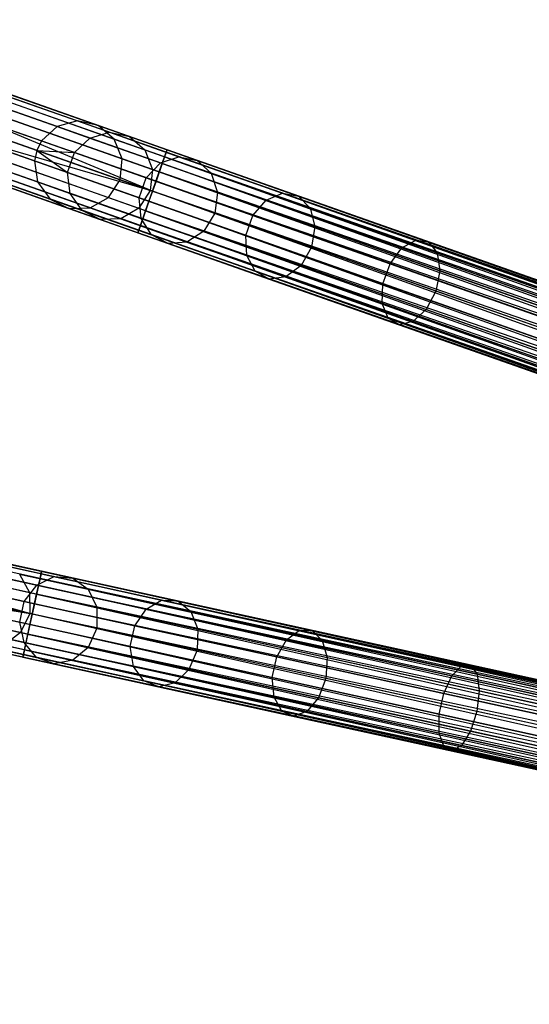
# Model space of a CAD drawing. Extents: x -102 to 101, y -101 to 102.
# Tile 63 of 256: x -80 to -68, y 8 to 31. Entities that reach past the tile are written whole.
import ezdxf

# ---------------------------------------------------------------- set-up
doc = ezdxf.new("R2010")
doc.units = 0
doc.header["$LTSCALE"] = 25.4
doc.layers.get('0').update_dxf_attribs({"linetype": 'CONTINUOUS'})

# ---------------------------------------------------------------- blocks, each defined once
blk = doc.blocks.new('NL2500012268_STL')
at = {"color": 0}
for p, q in [((7.277, 34.288, 306.053), (24.424, 28.245, 46.053)), ((7.277, 34.288, 306.053), (24.424, 28.245, 46.053)), ((7.738, 34.413, 306.08), (24.885, 28.371, 46.08)), ((7.738, 34.413, 306.08), (24.885, 28.371, 46.08)), ((8.204, 34.31, 306.113), (25.351, 28.268, 46.113)), ((8.204, 34.31, 306.113), (25.351, 28.268, 46.113)), ((6.926, 33.962, 306.037), (24.074, 27.919, 46.037)), ((6.926, 33.962, 306.037), (24.074, 27.919, 46.037)), ((8.568, 34.002, 306.145), (25.716, 27.959, 46.145)), ((8.568, 34.002, 306.145), (25.716, 27.959, 46.145)), ((23.967, 27.703, 46.035), (6.82, 33.745, 306.035)), ((23.967, 27.703, 46.035), (6.82, 33.745, 306.035)), ((6.767, 33.51, 306.037), (23.915, 27.468, 46.037)), ((6.767, 33.51, 306.037), (23.915, 27.468, 46.037)), ((8.748, 33.559, 306.167), (25.895, 27.516, 46.167)), ((8.748, 33.559, 306.167), (25.895, 27.516, 46.167)), ((6.836, 33.037, 306.053), (23.983, 26.994, 46.053)), ((6.836, 33.037, 306.053), (23.983, 26.994, 46.053)), ((8.701, 33.082, 306.175), (25.849, 27.04, 46.175)), ((8.701, 33.082, 306.175), (25.849, 27.04, 46.175)), ((7.116, 32.65, 306.08), (24.264, 26.607, 46.08)), ((7.116, 32.65, 306.08), (24.264, 26.607, 46.08)), ((8.439, 32.682, 306.167), (25.587, 26.64, 46.167)), ((8.439, 32.682, 306.167), (25.587, 26.64, 46.167)), ((7.544, 32.438, 306.113), (24.691, 26.395, 46.113)), ((7.544, 32.438, 306.113), (24.691, 26.395, 46.113)), ((8.021, 32.449, 306.145), (25.169, 26.407, 46.145)), ((8.021, 32.449, 306.145), (25.169, 26.407, 46.145)), ((26.888, 27.665, 327.855), (22.979, 29.043, 327.428)), ((26.888, 27.665, 327.855), (22.979, 29.043, 327.428)), ((26.908, 27.719, 327.379), (23.089, 29.065, 326.963)), ((26.908, 27.719, 327.379), (23.089, 29.065, 326.963)), ((26.798, 27.408, 328.249), (22.813, 28.813, 327.814)), ((26.798, 27.408, 328.249), (22.813, 28.813, 327.814)), ((26.851, 27.559, 326.932), (23.119, 28.874, 326.525)), ((26.851, 27.559, 326.932), (23.119, 28.874, 326.525)), ((26.732, 27.221, 326.615), (23.061, 28.515, 326.214)), ((26.732, 27.221, 326.615), (23.061, 28.515, 326.214)), ((26.578, 26.783, 328.5), (22.629, 28.428, 328.032)), ((26.578, 26.783, 328.5), (22.629, 28.428, 328.032)), ((26.657, 27.009, 328.471), (22.629, 28.428, 328.032)), ((26.657, 27.009, 328.471), (22.629, 28.428, 328.032)), ((24.424, 28.245, 46.053), (24.074, 27.919, 46.037)), ((24.424, 28.245, 46.053), (24.074, 27.919, 46.037)), ((24.885, 28.371, 46.08), (24.424, 28.245, 46.053)), ((24.885, 28.371, 46.08), (24.424, 28.245, 46.053)), ((24.424, 28.245, 46.053), (25.162, 27.985, 41.682)), ((24.424, 28.245, 46.053), (25.162, 27.985, 41.682)), ((25.351, 28.268, 46.113), (24.885, 28.371, 46.08)), ((24.885, 28.371, 46.08), (25.609, 28.116, 41.792)), ((24.885, 28.371, 46.08), (25.609, 28.116, 41.792)), ((25.351, 28.268, 46.113), (24.885, 28.371, 46.08)), ((25.716, 27.959, 46.145), (25.351, 28.268, 46.113)), ((25.351, 28.268, 46.113), (26.058, 28.019, 41.925)), ((25.351, 28.268, 46.113), (26.058, 28.019, 41.925)), ((25.716, 27.959, 46.145), (25.351, 28.268, 46.113)), ((26.578, 26.783, 326.5), (22.928, 28.069, 326.102)), ((26.578, 26.783, 326.5), (22.928, 28.069, 326.102)), ((25.162, 27.985, 41.682), (25.609, 28.116, 41.792)), ((25.162, 27.985, 41.682), (25.609, 28.116, 41.792)), ((25.609, 28.116, 41.792), (27.176, 27.563, 37.765)), ((25.609, 28.116, 41.792), (27.176, 27.563, 37.765)), ((25.609, 28.116, 41.792), (26.058, 28.019, 41.925)), ((25.609, 28.116, 41.792), (26.058, 28.019, 41.925)), ((26.498, 26.557, 328.471), (22.47, 27.977, 328.032)), ((26.498, 26.557, 328.471), (22.47, 27.977, 328.032)), ((26.578, 26.783, 328.5), (22.47, 27.977, 328.032)), ((26.578, 26.783, 328.5), (22.47, 27.977, 328.032)), ((24.074, 27.919, 46.037), (23.967, 27.703, 46.035)), ((24.074, 27.919, 46.037), (23.967, 27.703, 46.035)), ((24.074, 27.919, 46.037), (24.819, 27.656, 41.619)), ((24.074, 27.919, 46.037), (24.819, 27.656, 41.619)), ((24.819, 27.656, 41.619), (25.162, 27.985, 41.682)), ((24.819, 27.656, 41.619), (25.162, 27.985, 41.682)), ((25.162, 27.985, 41.682), (26.759, 27.422, 37.577)), ((25.162, 27.985, 41.682), (26.759, 27.422, 37.577)), ((25.895, 27.516, 46.167), (25.716, 27.959, 46.145)), ((25.716, 27.959, 46.145), (26.407, 27.716, 42.051)), ((25.716, 27.959, 46.145), (26.407, 27.716, 42.051)), ((25.895, 27.516, 46.167), (25.716, 27.959, 46.145)), ((26.058, 28.019, 41.925), (27.589, 27.479, 37.993)), ((26.058, 28.019, 41.925), (27.589, 27.479, 37.993)), ((26.058, 28.019, 41.925), (26.407, 27.716, 42.051)), ((26.058, 28.019, 41.925), (26.407, 27.716, 42.051)), ((26.423, 26.345, 326.615), (22.752, 27.638, 326.214)), ((26.423, 26.345, 326.615), (22.752, 27.638, 326.214)), ((23.967, 27.703, 46.035), (23.915, 27.468, 46.037)), ((23.967, 27.703, 46.035), (23.915, 27.468, 46.037)), ((23.967, 27.703, 46.035), (24.66, 27.205, 41.619)), ((23.967, 27.703, 46.035), (24.66, 27.205, 41.619)), ((23.967, 27.703, 46.035), (24.819, 27.656, 41.619)), ((23.967, 27.703, 46.035), (24.819, 27.656, 41.619)), ((24.66, 27.205, 41.619), (24.819, 27.656, 41.619)), ((24.66, 27.205, 41.619), (24.819, 27.656, 41.619)), ((24.819, 27.656, 41.619), (26.434, 27.087, 37.471)), ((24.819, 27.656, 41.619), (26.434, 27.087, 37.471)), ((26.407, 27.716, 42.051), (27.903, 27.189, 38.207)), ((26.407, 27.716, 42.051), (27.903, 27.189, 38.207)), ((26.407, 27.716, 42.051), (26.575, 27.277, 42.14)), ((26.407, 27.716, 42.051), (26.575, 27.277, 42.14)), ((26.888, 27.665, 327.855), (26.798, 27.408, 328.249)), ((26.888, 27.665, 327.855), (26.798, 27.408, 328.249)), ((26.851, 27.559, 326.932), (26.908, 27.719, 327.379)), ((26.851, 27.559, 326.932), (26.908, 27.719, 327.379)), ((26.908, 27.719, 327.379), (26.888, 27.665, 327.855)), ((26.908, 27.719, 327.379), (26.888, 27.665, 327.855)), ((26.888, 27.665, 327.855), (62.164, 15.296, 327.621)), ((62.107, 15.135, 328.068), (26.888, 27.665, 327.855)), ((62.107, 15.135, 328.068), (26.888, 27.665, 327.855)), ((62.144, 15.241, 327.855), (26.888, 27.665, 327.855)), ((62.144, 15.241, 327.855), (26.888, 27.665, 327.855)), ((26.888, 27.665, 327.855), (62.164, 15.296, 327.621)), ((62.164, 15.296, 327.379), (26.908, 27.719, 327.379)), ((62.164, 15.296, 327.621), (26.908, 27.719, 327.379)), ((26.908, 27.719, 327.379), (62.144, 15.241, 327.145)), ((62.164, 15.296, 327.621), (26.908, 27.719, 327.379)), ((62.164, 15.296, 327.379), (26.908, 27.719, 327.379)), ((26.908, 27.719, 327.379), (62.144, 15.241, 327.145)), ((26.357, 26.158, 328.249), (22.372, 27.562, 327.814)), ((26.357, 26.158, 328.249), (22.372, 27.562, 327.814)), ((23.915, 27.468, 46.037), (23.983, 26.994, 46.053)), ((23.915, 27.468, 46.037), (24.66, 27.205, 41.619)), ((23.915, 27.468, 46.037), (23.983, 26.994, 46.053)), ((23.915, 27.468, 46.037), (24.66, 27.205, 41.619)), ((25.849, 27.04, 46.175), (25.895, 27.516, 46.167)), ((25.849, 27.04, 46.175), (25.895, 27.516, 46.167)), ((25.895, 27.516, 46.167), (26.575, 27.277, 42.14)), ((25.895, 27.516, 46.167), (26.575, 27.277, 42.14)), ((26.434, 27.087, 37.471), (26.759, 27.422, 37.577)), ((26.434, 27.087, 37.471), (26.759, 27.422, 37.577)), ((26.798, 27.408, 328.249), (26.657, 27.009, 328.471)), ((26.798, 27.408, 328.249), (26.657, 27.009, 328.471)), ((26.732, 27.221, 326.615), (26.851, 27.559, 326.932)), ((26.732, 27.221, 326.615), (26.851, 27.559, 326.932)), ((26.759, 27.422, 37.577), (27.176, 27.563, 37.765)), ((26.759, 27.422, 37.577), (27.176, 27.563, 37.765)), ((26.759, 27.422, 37.577), (29.145, 26.582, 33.927)), ((26.759, 27.422, 37.577), (29.145, 26.582, 33.927)), ((26.798, 27.408, 328.249), (62.107, 15.135, 328.068)), ((61.988, 14.798, 328.385), (26.798, 27.408, 328.249)), ((61.988, 14.798, 328.385), (26.798, 27.408, 328.249)), ((62.054, 14.985, 328.249), (26.798, 27.408, 328.249)), ((62.054, 14.985, 328.249), (26.798, 27.408, 328.249)), ((26.798, 27.408, 328.249), (62.107, 15.135, 328.068)), ((26.851, 27.559, 326.932), (62.054, 14.985, 326.751)), ((62.144, 15.241, 327.145), (26.851, 27.559, 326.932)), ((62.144, 15.241, 327.145), (26.851, 27.559, 326.932)), ((62.107, 15.135, 326.932), (26.851, 27.559, 326.932)), ((62.107, 15.135, 326.932), (26.851, 27.559, 326.932)), ((26.851, 27.559, 326.932), (62.054, 14.985, 326.751)), ((27.176, 27.563, 37.765), (29.516, 26.739, 34.185)), ((27.176, 27.563, 37.765), (29.516, 26.739, 34.185)), ((27.176, 27.563, 37.765), (27.589, 27.479, 37.993)), ((27.176, 27.563, 37.765), (27.589, 27.479, 37.993)), ((27.589, 27.479, 37.993), (29.874, 26.674, 34.495)), ((27.589, 27.479, 37.993), (29.874, 26.674, 34.495)), ((27.589, 27.479, 37.993), (27.903, 27.189, 38.207)), ((27.589, 27.479, 37.993), (27.903, 27.189, 38.207)), ((26.267, 25.901, 327.855), (22.357, 27.279, 327.428)), ((26.267, 25.901, 327.855), (22.357, 27.279, 327.428)), ((26.248, 25.847, 327.379), (22.43, 27.192, 326.963)), ((26.248, 25.847, 327.379), (22.43, 27.192, 326.963)), ((26.304, 26.007, 326.932), (22.572, 27.322, 326.525)), ((26.304, 26.007, 326.932), (22.572, 27.322, 326.525)), ((24.721, 26.734, 41.682), (24.66, 27.205, 41.619)), ((24.66, 27.205, 41.619), (26.275, 26.636, 37.471)), ((24.66, 27.205, 41.619), (26.275, 26.636, 37.471)), ((24.721, 26.734, 41.682), (24.66, 27.205, 41.619)), ((26.575, 27.277, 42.14), (26.524, 26.802, 42.172)), ((26.575, 27.277, 42.14), (26.524, 26.802, 42.172)), ((26.575, 27.277, 42.14), (28.047, 26.758, 38.358)), ((26.575, 27.277, 42.14), (28.047, 26.758, 38.358)), ((26.578, 26.783, 326.5), (26.732, 27.221, 326.615)), ((26.578, 26.783, 326.5), (26.732, 27.221, 326.615)), ((26.732, 27.221, 326.615), (61.913, 14.585, 326.529)), ((62.054, 14.985, 326.751), (26.732, 27.221, 326.615)), ((62.054, 14.985, 326.751), (26.732, 27.221, 326.615)), ((61.988, 14.798, 326.615), (26.732, 27.221, 326.615)), ((61.988, 14.798, 326.615), (26.732, 27.221, 326.615)), ((26.732, 27.221, 326.615), (61.913, 14.585, 326.529)), ((27.903, 27.189, 38.207), (30.137, 26.401, 34.788)), ((27.903, 27.189, 38.207), (30.137, 26.401, 34.788)), ((27.903, 27.189, 38.207), (28.047, 26.758, 38.358)), ((27.903, 27.189, 38.207), (28.047, 26.758, 38.358)), ((23.983, 26.994, 46.053), (24.264, 26.607, 46.08)), ((23.983, 26.994, 46.053), (24.721, 26.734, 41.682)), ((23.983, 26.994, 46.053), (24.264, 26.607, 46.08)), ((23.983, 26.994, 46.053), (24.721, 26.734, 41.682)), ((25.587, 26.64, 46.167), (25.849, 27.04, 46.175)), ((25.587, 26.64, 46.167), (25.849, 27.04, 46.175)), ((25.849, 27.04, 46.175), (26.524, 26.802, 42.172)), ((25.849, 27.04, 46.175), (26.524, 26.802, 42.172)), ((26.275, 26.636, 37.471), (26.434, 27.087, 37.471)), ((26.275, 26.636, 37.471), (26.434, 27.087, 37.471)), ((26.434, 27.087, 37.471), (28.845, 26.238, 33.781)), ((26.434, 27.087, 37.471), (28.845, 26.238, 33.781)), ((26.657, 27.009, 328.471), (26.578, 26.783, 328.5)), ((26.657, 27.009, 328.471), (26.578, 26.783, 328.5)), ((26.657, 27.009, 328.471), (61.988, 14.798, 328.385)), ((61.913, 14.585, 328.471), (26.657, 27.009, 328.471)), ((61.913, 14.585, 328.471), (26.657, 27.009, 328.471)), ((26.657, 27.009, 328.471), (61.988, 14.798, 328.385)), ((24.987, 26.352, 41.792), (24.721, 26.734, 41.682)), ((24.721, 26.734, 41.682), (26.319, 26.171, 37.577)), ((24.721, 26.734, 41.682), (26.319, 26.171, 37.577)), ((24.987, 26.352, 41.792), (24.721, 26.734, 41.682)), ((26.524, 26.802, 42.172), (26.266, 26.4, 42.14)), ((26.524, 26.802, 42.172), (26.266, 26.4, 42.14)), ((26.423, 26.345, 326.615), (26.578, 26.783, 326.5)), ((26.423, 26.345, 326.615), (26.578, 26.783, 326.5)), ((26.578, 26.783, 328.5), (26.498, 26.557, 328.471)), ((26.578, 26.783, 328.5), (26.498, 26.557, 328.471)), ((27.987, 26.286, 38.413), (26.524, 26.802, 42.172)), ((27.987, 26.286, 38.413), (26.524, 26.802, 42.172)), ((61.913, 14.585, 326.529), (26.578, 26.783, 326.5)), ((61.834, 14.359, 328.5), (26.578, 26.783, 328.5)), ((61.834, 14.359, 328.5), (26.578, 26.783, 328.5)), ((61.834, 14.359, 326.5), (26.578, 26.783, 326.5)), ((61.913, 14.585, 326.529), (26.578, 26.783, 326.5)), ((61.834, 14.359, 326.5), (26.578, 26.783, 326.5)), ((61.754, 14.134, 326.529), (26.578, 26.783, 326.5)), ((61.754, 14.134, 326.529), (26.578, 26.783, 326.5)), ((28.047, 26.758, 38.358), (27.987, 26.286, 38.413)), ((28.047, 26.758, 38.358), (27.987, 26.286, 38.413)), ((28.047, 26.758, 38.358), (30.244, 25.984, 34.996)), ((28.047, 26.758, 38.358), (30.244, 25.984, 34.996)), ((29.145, 26.582, 33.927), (29.516, 26.739, 34.185)), ((29.145, 26.582, 33.927), (29.516, 26.739, 34.185)), ((29.516, 26.739, 34.185), (32.521, 25.68, 31.214)), ((29.516, 26.739, 34.185), (32.521, 25.68, 31.214)), ((29.516, 26.739, 34.185), (29.874, 26.674, 34.495)), ((29.516, 26.739, 34.185), (29.874, 26.674, 34.495)), ((24.264, 26.607, 46.08), (24.691, 26.395, 46.113)), ((24.264, 26.607, 46.08), (24.691, 26.395, 46.113)), ((24.264, 26.607, 46.08), (24.987, 26.352, 41.792)), ((24.264, 26.607, 46.08), (24.987, 26.352, 41.792)), ((25.169, 26.407, 46.145), (25.587, 26.64, 46.167)), ((25.169, 26.407, 46.145), (25.587, 26.64, 46.167)), ((25.587, 26.64, 46.167), (26.266, 26.4, 42.14)), ((25.587, 26.64, 46.167), (26.266, 26.4, 42.14)), ((26.319, 26.171, 37.577), (26.275, 26.636, 37.471)), ((26.275, 26.636, 37.471), (28.686, 25.786, 33.781)), ((26.275, 26.636, 37.471), (28.686, 25.786, 33.781)), ((26.319, 26.171, 37.577), (26.275, 26.636, 37.471)), ((26.498, 26.557, 328.471), (26.357, 26.158, 328.249)), ((26.498, 26.557, 328.471), (26.357, 26.158, 328.249)), ((61.679, 13.921, 328.385), (26.498, 26.557, 328.471)), ((61.679, 13.921, 328.385), (26.498, 26.557, 328.471)), ((61.754, 14.134, 328.471), (26.498, 26.557, 328.471)), ((61.754, 14.134, 328.471), (26.498, 26.557, 328.471)), ((28.845, 26.238, 33.781), (29.145, 26.582, 33.927)), ((28.845, 26.238, 33.781), (29.145, 26.582, 33.927)), ((29.145, 26.582, 33.927), (32.208, 25.502, 30.898)), ((29.145, 26.582, 33.927), (32.208, 25.502, 30.898)), ((29.874, 26.674, 34.495), (32.809, 25.64, 31.594)), ((29.874, 26.674, 34.495), (32.809, 25.64, 31.594)), ((29.874, 26.674, 34.495), (30.137, 26.401, 34.788)), ((29.874, 26.674, 34.495), (30.137, 26.401, 34.788)), ((24.691, 26.395, 46.113), (25.169, 26.407, 46.145)), ((24.691, 26.395, 46.113), (25.169, 26.407, 46.145)), ((24.691, 26.395, 46.113), (25.398, 26.146, 41.925)), ((24.691, 26.395, 46.113), (25.398, 26.146, 41.925)), ((25.398, 26.146, 41.925), (24.987, 26.352, 41.792)), ((24.987, 26.352, 41.792), (26.555, 25.8, 37.765)), ((24.987, 26.352, 41.792), (26.555, 25.8, 37.765)), ((25.398, 26.146, 41.925), (24.987, 26.352, 41.792)), ((25.169, 26.407, 46.145), (25.86, 26.163, 42.051)), ((25.169, 26.407, 46.145), (25.86, 26.163, 42.051)), ((26.266, 26.4, 42.14), (25.86, 26.163, 42.051)), ((26.266, 26.4, 42.14), (25.86, 26.163, 42.051)), ((26.266, 26.4, 42.14), (27.738, 25.881, 38.358)), ((26.266, 26.4, 42.14), (27.738, 25.881, 38.358)), ((26.304, 26.007, 326.932), (26.423, 26.345, 326.615)), ((26.304, 26.007, 326.932), (26.423, 26.345, 326.615)), ((26.423, 26.345, 326.615), (61.613, 13.734, 326.751)), ((61.754, 14.134, 326.529), (26.423, 26.345, 326.615)), ((61.754, 14.134, 326.529), (26.423, 26.345, 326.615)), ((61.679, 13.921, 326.615), (26.423, 26.345, 326.615)), ((61.679, 13.921, 326.615), (26.423, 26.345, 326.615)), ((26.423, 26.345, 326.615), (61.613, 13.734, 326.751)), ((27.987, 26.286, 38.413), (27.738, 25.881, 38.358)), ((27.987, 26.286, 38.413), (27.738, 25.881, 38.358)), ((30.171, 25.517, 35.071), (27.987, 26.286, 38.413)), ((30.171, 25.517, 35.071), (27.987, 26.286, 38.413)), ((30.137, 26.401, 34.788), (33.005, 25.391, 31.952)), ((30.137, 26.401, 34.788), (33.005, 25.391, 31.952)), ((30.137, 26.401, 34.788), (30.244, 25.984, 34.996)), ((30.137, 26.401, 34.788), (30.244, 25.984, 34.996)), ((25.86, 26.163, 42.051), (25.398, 26.146, 41.925)), ((25.86, 26.163, 42.051), (25.398, 26.146, 41.925)), ((25.398, 26.146, 41.925), (26.929, 25.607, 37.993)), ((25.398, 26.146, 41.925), (26.929, 25.607, 37.993)), ((25.86, 26.163, 42.051), (27.356, 25.636, 38.207)), ((25.86, 26.163, 42.051), (27.356, 25.636, 38.207)), ((26.357, 26.158, 328.249), (26.267, 25.901, 327.855)), ((26.357, 26.158, 328.249), (26.267, 25.901, 327.855)), ((26.555, 25.8, 37.765), (26.319, 26.171, 37.577)), ((26.319, 26.171, 37.577), (28.704, 25.331, 33.927)), ((26.319, 26.171, 37.577), (28.704, 25.331, 33.927)), ((26.555, 25.8, 37.765), (26.319, 26.171, 37.577)), ((26.357, 26.158, 328.249), (61.679, 13.921, 328.385)), ((61.56, 13.583, 328.068), (26.357, 26.158, 328.249)), ((61.56, 13.583, 328.068), (26.357, 26.158, 328.249)), ((61.613, 13.734, 328.249), (26.357, 26.158, 328.249)), ((61.613, 13.734, 328.249), (26.357, 26.158, 328.249)), ((26.357, 26.158, 328.249), (61.679, 13.921, 328.385)), ((28.686, 25.786, 33.781), (28.845, 26.238, 33.781)), ((28.686, 25.786, 33.781), (28.845, 26.238, 33.781)), ((28.845, 26.238, 33.781), (31.941, 25.147, 30.72)), ((28.845, 26.238, 33.781), (31.941, 25.147, 30.72)), ((26.248, 25.847, 327.379), (26.304, 26.007, 326.932)), ((26.248, 25.847, 327.379), (26.304, 26.007, 326.932)), ((26.267, 25.901, 327.855), (26.248, 25.847, 327.379)), ((26.267, 25.901, 327.855), (26.248, 25.847, 327.379)), ((26.248, 25.847, 327.379), (61.504, 13.423, 327.621)), ((61.504, 13.423, 327.379), (26.248, 25.847, 327.379)), ((26.248, 25.847, 327.379), (61.504, 13.423, 327.621)), ((61.523, 13.477, 327.145), (26.248, 25.847, 327.379)), ((61.523, 13.477, 327.145), (26.248, 25.847, 327.379)), ((61.504, 13.423, 327.379), (26.248, 25.847, 327.379)), ((26.267, 25.901, 327.855), (61.56, 13.583, 328.068)), ((61.504, 13.423, 327.621), (26.267, 25.901, 327.855)), ((61.504, 13.423, 327.621), (26.267, 25.901, 327.855)), ((61.523, 13.477, 327.855), (26.267, 25.901, 327.855)), ((61.523, 13.477, 327.855), (26.267, 25.901, 327.855)), ((26.267, 25.901, 327.855), (61.56, 13.583, 328.068)), ((26.304, 26.007, 326.932), (61.523, 13.477, 327.145)), ((61.613, 13.734, 326.751), (26.304, 26.007, 326.932)), ((61.613, 13.734, 326.751), (26.304, 26.007, 326.932)), ((61.56, 13.583, 326.932), (26.304, 26.007, 326.932)), ((61.56, 13.583, 326.932), (26.304, 26.007, 326.932)), ((26.304, 26.007, 326.932), (61.523, 13.477, 327.145)), ((26.929, 25.607, 37.993), (26.555, 25.8, 37.765)), ((26.555, 25.8, 37.765), (28.894, 24.975, 34.185)), ((26.555, 25.8, 37.765), (28.894, 24.975, 34.185)), ((26.929, 25.607, 37.993), (26.555, 25.8, 37.765)), ((27.738, 25.881, 38.358), (27.356, 25.636, 38.207)), ((27.738, 25.881, 38.358), (27.356, 25.636, 38.207)), ((27.738, 25.881, 38.358), (29.935, 25.107, 34.996)), ((27.738, 25.881, 38.358), (29.935, 25.107, 34.996)), ((30.244, 25.984, 34.996), (30.171, 25.517, 35.071)), ((30.244, 25.984, 34.996), (30.171, 25.517, 35.071)), ((30.244, 25.984, 34.996), (33.066, 24.989, 32.206)), ((30.244, 25.984, 34.996), (33.066, 24.989, 32.206)), ((27.356, 25.636, 38.207), (26.929, 25.607, 37.993)), ((27.356, 25.636, 38.207), (26.929, 25.607, 37.993)), ((26.929, 25.607, 37.993), (29.214, 24.801, 34.495)), ((26.929, 25.607, 37.993), (29.214, 24.801, 34.495)), ((27.356, 25.636, 38.207), (29.59, 24.849, 34.788)), ((27.356, 25.636, 38.207), (29.59, 24.849, 34.788)), ((28.704, 25.331, 33.927), (28.686, 25.786, 33.781)), ((28.686, 25.786, 33.781), (31.782, 24.695, 30.72)), ((28.686, 25.786, 33.781), (31.782, 24.695, 30.72)), ((28.704, 25.331, 33.927), (28.686, 25.786, 33.781)), ((32.208, 25.502, 30.898), (32.521, 25.68, 31.214)), ((32.208, 25.502, 30.898), (32.521, 25.68, 31.214)), ((32.521, 25.68, 31.214), (36.053, 24.435, 28.989)), ((32.521, 25.68, 31.214), (36.053, 24.435, 28.989)), ((32.521, 25.68, 31.214), (32.809, 25.64, 31.594)), ((32.521, 25.68, 31.214), (32.809, 25.64, 31.594)), ((32.809, 25.64, 31.594), (36.258, 24.424, 29.421)), ((32.809, 25.64, 31.594), (36.258, 24.424, 29.421)), ((32.809, 25.64, 31.594), (33.005, 25.391, 31.952)), ((32.809, 25.64, 31.594), (33.005, 25.391, 31.952)), ((30.171, 25.517, 35.071), (29.935, 25.107, 34.996)), ((30.171, 25.517, 35.071), (29.935, 25.107, 34.996)), ((32.976, 24.528, 32.297), (30.171, 25.517, 35.071)), ((32.976, 24.528, 32.297), (30.171, 25.517, 35.071)), ((31.941, 25.147, 30.72), (32.208, 25.502, 30.898)), ((31.941, 25.147, 30.72), (32.208, 25.502, 30.898)), ((32.208, 25.502, 30.898), (35.808, 24.233, 28.63)), ((32.208, 25.502, 30.898), (35.808, 24.233, 28.63)), ((33.005, 25.391, 31.952), (36.378, 24.202, 29.828)), ((33.005, 25.391, 31.952), (36.378, 24.202, 29.828)), ((33.005, 25.391, 31.952), (33.066, 24.989, 32.206)), ((33.005, 25.391, 31.952), (33.066, 24.989, 32.206)), ((28.894, 24.975, 34.185), (28.704, 25.331, 33.927)), ((28.704, 25.331, 33.927), (31.767, 24.251, 30.898)), ((28.704, 25.331, 33.927), (31.767, 24.251, 30.898)), ((28.894, 24.975, 34.185), (28.704, 25.331, 33.927)), ((31.782, 24.695, 30.72), (31.941, 25.147, 30.72)), ((31.782, 24.695, 30.72), (31.941, 25.147, 30.72)), ((31.941, 25.147, 30.72), (35.58, 23.864, 28.428)), ((31.941, 25.147, 30.72), (35.58, 23.864, 28.428)), ((29.214, 24.801, 34.495), (28.894, 24.975, 34.185)), ((28.894, 24.975, 34.185), (31.899, 23.916, 31.214)), ((28.894, 24.975, 34.185), (31.899, 23.916, 31.214)), ((29.214, 24.801, 34.495), (28.894, 24.975, 34.185)), ((29.935, 25.107, 34.996), (29.59, 24.849, 34.788)), ((29.935, 25.107, 34.996), (29.59, 24.849, 34.788)), ((29.935, 25.107, 34.996), (32.757, 24.113, 32.206)), ((29.935, 25.107, 34.996), (32.757, 24.113, 32.206)), ((33.066, 24.989, 32.206), (32.976, 24.528, 32.297)), ((33.066, 24.989, 32.206), (32.976, 24.528, 32.297)), ((33.066, 24.989, 32.206), (36.383, 23.82, 30.116)), ((33.066, 24.989, 32.206), (36.383, 23.82, 30.116)), ((29.59, 24.849, 34.788), (29.214, 24.801, 34.495)), ((29.59, 24.849, 34.788), (29.214, 24.801, 34.495)), ((29.214, 24.801, 34.495), (32.149, 23.767, 31.594)), ((29.214, 24.801, 34.495), (32.149, 23.767, 31.594)), ((29.59, 24.849, 34.788), (32.458, 23.838, 31.952)), ((29.59, 24.849, 34.788), (32.458, 23.838, 31.952)), ((31.767, 24.251, 30.898), (31.782, 24.695, 30.72)), ((31.767, 24.251, 30.898), (31.782, 24.695, 30.72)), ((31.782, 24.695, 30.72), (35.421, 23.413, 28.428)), ((31.782, 24.695, 30.72), (35.421, 23.413, 28.428)), ((32.976, 24.528, 32.297), (32.757, 24.113, 32.206)), ((32.976, 24.528, 32.297), (32.757, 24.113, 32.206)), ((36.273, 23.366, 30.221), (32.976, 24.528, 32.297)), ((36.273, 23.366, 30.221), (32.976, 24.528, 32.297)), ((31.899, 23.916, 31.214), (31.767, 24.251, 30.898)), ((31.767, 24.251, 30.898), (35.367, 22.983, 28.63)), ((31.767, 24.251, 30.898), (35.367, 22.983, 28.63)), ((31.899, 23.916, 31.214), (31.767, 24.251, 30.898)), ((32.757, 24.113, 32.206), (32.458, 23.838, 31.952)), ((32.757, 24.113, 32.206), (32.458, 23.838, 31.952)), ((32.757, 24.113, 32.206), (36.074, 22.944, 30.116)), ((32.757, 24.113, 32.206), (36.074, 22.944, 30.116)), ((32.149, 23.767, 31.594), (31.899, 23.916, 31.214)), ((31.899, 23.916, 31.214), (35.431, 22.672, 28.989)), ((31.899, 23.916, 31.214), (35.431, 22.672, 28.989)), ((32.149, 23.767, 31.594), (31.899, 23.916, 31.214)), ((32.458, 23.838, 31.952), (32.149, 23.767, 31.594)), ((32.458, 23.838, 31.952), (32.149, 23.767, 31.594)), ((32.458, 23.838, 31.952), (35.831, 22.65, 29.828)), ((32.458, 23.838, 31.952), (35.831, 22.65, 29.828)), ((32.149, 23.767, 31.594), (35.599, 22.552, 29.421)), ((32.149, 23.767, 31.594), (35.599, 22.552, 29.421)), ((24.062, 18.145, 327.855), (20.013, 19.032, 327.428)), ((24.062, 18.145, 327.855), (20.013, 19.032, 327.428)), ((24.074, 18.202, 327.379), (20.12, 19.068, 326.963)), ((24.074, 18.202, 327.379), (20.12, 19.068, 326.963)), ((24.004, 17.88, 328.249), (19.877, 18.784, 327.814)), ((24.004, 17.88, 328.249), (19.877, 18.784, 327.814)), ((24.038, 18.036, 326.932), (20.173, 18.883, 326.525)), ((24.038, 18.036, 326.932), (20.173, 18.883, 326.525)), ((23.962, 17.686, 326.615), (20.159, 18.519, 326.214)), ((23.962, 17.686, 326.615), (20.159, 18.519, 326.214)), ((23.862, 17.232, 328.5), (19.742, 18.379, 328.032)), ((23.862, 17.232, 328.5), (19.742, 18.379, 328.032)), ((23.913, 17.466, 328.471), (19.742, 18.379, 328.032)), ((23.913, 17.466, 328.471), (19.742, 18.379, 328.032)), ((22.309, 18.251, 41.682), (23.964, 17.889, 37.577)), ((22.309, 18.251, 41.682), (23.964, 17.889, 37.577)), ((22.737, 18.436, 41.792), (24.36, 18.08, 37.765)), ((22.737, 18.436, 41.792), (24.36, 18.08, 37.765)), ((23.194, 18.394, 41.925), (24.78, 18.047, 37.993)), ((23.194, 18.394, 41.925), (24.78, 18.047, 37.993)), ((23.862, 17.232, 326.5), (20.082, 18.06, 326.102)), ((23.862, 17.232, 326.5), (20.082, 18.06, 326.102)), ((23.578, 18.137, 42.051), (25.128, 17.797, 38.207)), ((23.578, 18.137, 42.051), (25.128, 17.797, 38.207)), ((23.578, 18.137, 42.051), (23.799, 17.722, 42.14)), ((23.578, 18.137, 42.051), (23.799, 17.722, 42.14)), ((23.962, 17.686, 326.615), (24.038, 18.036, 326.932)), ((23.962, 17.686, 326.615), (24.038, 18.036, 326.932)), ((23.964, 17.889, 37.577), (24.36, 18.08, 37.765)), ((23.964, 17.889, 37.577), (24.36, 18.08, 37.765)), ((24.062, 18.145, 327.855), (24.004, 17.88, 328.249)), ((24.062, 18.145, 327.855), (24.004, 17.88, 328.249)), ((24.038, 18.036, 326.932), (24.074, 18.202, 327.379)), ((24.038, 18.036, 326.932), (24.074, 18.202, 327.379)), ((24.038, 18.036, 326.932), (60.519, 9.883, 326.751)), ((60.578, 10.148, 327.145), (24.038, 18.036, 326.932)), ((60.578, 10.148, 327.145), (24.038, 18.036, 326.932)), ((60.554, 10.039, 326.932), (24.038, 18.036, 326.932)), ((60.554, 10.039, 326.932), (24.038, 18.036, 326.932)), ((24.038, 18.036, 326.932), (60.519, 9.883, 326.751)), ((24.074, 18.202, 327.379), (24.062, 18.145, 327.855)), ((24.074, 18.202, 327.379), (24.062, 18.145, 327.855)), ((24.062, 18.145, 327.855), (60.59, 10.205, 327.621)), ((60.554, 10.039, 328.068), (24.062, 18.145, 327.855)), ((60.554, 10.039, 328.068), (24.062, 18.145, 327.855)), ((60.578, 10.148, 327.855), (24.062, 18.145, 327.855)), ((60.578, 10.148, 327.855), (24.062, 18.145, 327.855)), ((24.062, 18.145, 327.855), (60.59, 10.205, 327.621)), ((60.59, 10.205, 327.379), (24.074, 18.202, 327.379)), ((60.59, 10.205, 327.621), (24.074, 18.202, 327.379)), ((24.074, 18.202, 327.379), (60.578, 10.148, 327.145)), ((60.59, 10.205, 327.621), (24.074, 18.202, 327.379)), ((60.59, 10.205, 327.379), (24.074, 18.202, 327.379)), ((24.074, 18.202, 327.379), (60.578, 10.148, 327.145)), ((24.36, 18.08, 37.765), (26.784, 17.549, 34.185)), ((24.36, 18.08, 37.765), (26.784, 17.549, 34.185)), ((24.36, 18.08, 37.765), (24.78, 18.047, 37.993)), ((24.36, 18.08, 37.765), (24.78, 18.047, 37.993)), ((24.78, 18.047, 37.993), (27.147, 17.529, 34.495)), ((24.78, 18.047, 37.993), (27.147, 17.529, 34.495)), ((24.78, 18.047, 37.993), (25.128, 17.797, 38.207)), ((24.78, 18.047, 37.993), (25.128, 17.797, 38.207)), ((23.811, 16.998, 328.471), (19.639, 17.912, 328.032)), ((23.811, 16.998, 328.471), (19.639, 17.912, 328.032)), ((23.862, 17.232, 328.5), (19.639, 17.912, 328.032)), ((23.862, 17.232, 328.5), (19.639, 17.912, 328.032)), ((22.01, 17.883, 41.619), (23.683, 17.516, 37.471)), ((22.01, 17.883, 41.619), (23.683, 17.516, 37.471)), ((23.095, 17.876, 46.167), (23.799, 17.722, 42.14)), ((23.095, 17.876, 46.167), (23.799, 17.722, 42.14)), ((23.683, 17.516, 37.471), (23.964, 17.889, 37.577)), ((23.683, 17.516, 37.471), (23.964, 17.889, 37.577)), ((24.004, 17.88, 328.249), (23.913, 17.466, 328.471)), ((24.004, 17.88, 328.249), (23.913, 17.466, 328.471)), ((23.964, 17.889, 37.577), (26.434, 17.348, 33.927)), ((23.964, 17.889, 37.577), (26.434, 17.348, 33.927)), ((24.004, 17.88, 328.249), (60.554, 10.039, 328.068)), ((60.477, 9.689, 328.385), (24.004, 17.88, 328.249)), ((60.477, 9.689, 328.385), (24.004, 17.88, 328.249)), ((60.519, 9.883, 328.249), (24.004, 17.88, 328.249)), ((60.519, 9.883, 328.249), (24.004, 17.88, 328.249)), ((24.004, 17.88, 328.249), (60.554, 10.039, 328.068)), ((25.128, 17.797, 38.207), (27.441, 17.291, 34.788)), ((25.128, 17.797, 38.207), (27.441, 17.291, 34.788)), ((25.128, 17.797, 38.207), (25.323, 17.388, 38.358)), ((25.128, 17.797, 38.207), (25.323, 17.388, 38.358)), ((23.763, 16.778, 326.615), (19.96, 17.611, 326.214)), ((23.763, 16.778, 326.615), (19.96, 17.611, 326.214)), ((23.799, 17.722, 42.14), (25.323, 17.388, 38.358)), ((23.799, 17.722, 42.14), (25.323, 17.388, 38.358)), ((23.799, 17.722, 42.14), (23.807, 17.244, 42.172)), ((23.799, 17.722, 42.14), (23.807, 17.244, 42.172)), ((23.862, 17.232, 326.5), (23.962, 17.686, 326.615)), ((23.862, 17.232, 326.5), (23.962, 17.686, 326.615)), ((23.962, 17.686, 326.615), (60.429, 9.469, 326.529)), ((60.519, 9.883, 326.751), (23.962, 17.686, 326.615)), ((60.519, 9.883, 326.751), (23.962, 17.686, 326.615)), ((60.477, 9.689, 326.615), (23.962, 17.686, 326.615)), ((60.477, 9.689, 326.615), (23.962, 17.686, 326.615)), ((23.962, 17.686, 326.615), (60.429, 9.469, 326.529)), ((23.72, 16.584, 328.249), (19.593, 17.488, 327.814)), ((23.72, 16.584, 328.249), (19.593, 17.488, 327.814)), ((21.907, 17.415, 41.619), (23.58, 17.049, 37.471)), ((21.907, 17.415, 41.619), (23.58, 17.049, 37.471)), ((23.107, 17.397, 46.175), (23.807, 17.244, 42.172)), ((23.107, 17.397, 46.175), (23.807, 17.244, 42.172)), ((23.58, 17.049, 37.471), (23.683, 17.516, 37.471)), ((23.58, 17.049, 37.471), (23.683, 17.516, 37.471)), ((23.683, 17.516, 37.471), (26.179, 16.97, 33.781)), ((23.683, 17.516, 37.471), (26.179, 16.97, 33.781)), ((23.913, 17.466, 328.471), (23.862, 17.232, 328.5)), ((23.913, 17.466, 328.471), (23.862, 17.232, 328.5)), ((23.913, 17.466, 328.471), (60.477, 9.689, 328.385)), ((60.429, 9.469, 328.471), (23.913, 17.466, 328.471)), ((60.429, 9.469, 328.471), (23.913, 17.466, 328.471)), ((23.913, 17.466, 328.471), (60.477, 9.689, 328.385)), ((25.323, 17.388, 38.358), (25.322, 16.912, 38.413)), ((25.323, 17.388, 38.358), (25.322, 16.912, 38.413)), ((25.323, 17.388, 38.358), (27.599, 16.889, 34.996)), ((25.323, 17.388, 38.358), (27.599, 16.889, 34.996)), ((26.179, 16.97, 33.781), (26.434, 17.348, 33.927)), ((26.179, 16.97, 33.781), (26.434, 17.348, 33.927)), ((26.434, 17.348, 33.927), (26.784, 17.549, 34.185)), ((26.434, 17.348, 33.927), (26.784, 17.549, 34.185)), ((26.434, 17.348, 33.927), (29.607, 16.653, 30.898)), ((26.434, 17.348, 33.927), (29.607, 16.653, 30.898)), ((26.784, 17.549, 34.185), (29.896, 16.868, 31.214)), ((26.784, 17.549, 34.185), (29.896, 16.868, 31.214)), ((26.784, 17.549, 34.185), (27.147, 17.529, 34.495)), ((26.784, 17.549, 34.185), (27.147, 17.529, 34.495)), ((27.147, 17.529, 34.495), (30.186, 16.863, 31.594)), ((27.147, 17.529, 34.495), (30.186, 16.863, 31.594)), ((27.147, 17.529, 34.495), (27.441, 17.291, 34.788)), ((27.147, 17.529, 34.495), (27.441, 17.291, 34.788)), ((23.662, 16.319, 327.855), (19.613, 17.205, 327.428)), ((23.662, 16.319, 327.855), (19.613, 17.205, 327.428)), ((23.65, 16.262, 327.379), (19.695, 17.128, 326.963)), ((23.65, 16.262, 327.379), (19.695, 17.128, 326.963)), ((23.686, 16.428, 326.932), (19.82, 17.275, 326.525)), ((23.686, 16.428, 326.932), (19.82, 17.275, 326.525)), ((23.807, 17.244, 42.172), (23.6, 16.814, 42.14)), ((23.807, 17.244, 42.172), (23.6, 16.814, 42.14)), ((23.763, 16.778, 326.615), (23.862, 17.232, 326.5)), ((23.763, 16.778, 326.615), (23.862, 17.232, 326.5)), ((25.322, 16.912, 38.413), (23.807, 17.244, 42.172)), ((25.322, 16.912, 38.413), (23.807, 17.244, 42.172)), ((23.862, 17.232, 328.5), (23.811, 16.998, 328.471)), ((23.862, 17.232, 328.5), (23.811, 16.998, 328.471)), ((60.429, 9.469, 326.529), (23.862, 17.232, 326.5)), ((60.378, 9.235, 328.5), (23.862, 17.232, 328.5)), ((60.378, 9.235, 328.5), (23.862, 17.232, 328.5)), ((60.378, 9.235, 326.5), (23.862, 17.232, 326.5)), ((60.429, 9.469, 326.529), (23.862, 17.232, 326.5)), ((60.378, 9.235, 326.5), (23.862, 17.232, 326.5)), ((60.326, 9.001, 326.529), (23.862, 17.232, 326.5)), ((60.326, 9.001, 326.529), (23.862, 17.232, 326.5)), ((27.441, 17.291, 34.788), (30.412, 16.64, 31.952)), ((27.441, 17.291, 34.788), (30.412, 16.64, 31.952)), ((27.441, 17.291, 34.788), (27.599, 16.889, 34.996)), ((27.441, 17.291, 34.788), (27.599, 16.889, 34.996)), ((22.025, 16.955, 41.682), (23.68, 16.593, 37.577)), ((22.025, 16.955, 41.682), (23.68, 16.593, 37.577)), ((22.896, 16.968, 46.167), (23.6, 16.814, 42.14)), ((22.896, 16.968, 46.167), (23.6, 16.814, 42.14)), ((23.68, 16.593, 37.577), (23.58, 17.049, 37.471)), ((23.58, 17.049, 37.471), (26.077, 16.502, 33.781)), ((23.58, 17.049, 37.471), (26.077, 16.502, 33.781)), ((23.68, 16.593, 37.577), (23.58, 17.049, 37.471)), ((23.811, 16.998, 328.471), (23.72, 16.584, 328.249)), ((23.811, 16.998, 328.471), (23.72, 16.584, 328.249)), ((60.278, 8.781, 328.385), (23.811, 16.998, 328.471)), ((60.278, 8.781, 328.385), (23.811, 16.998, 328.471)), ((60.326, 9.001, 328.471), (23.811, 16.998, 328.471)), ((60.326, 9.001, 328.471), (23.811, 16.998, 328.471)), ((25.322, 16.912, 38.413), (25.125, 16.48, 38.358)), ((25.322, 16.912, 38.413), (25.125, 16.48, 38.358)), ((27.584, 16.417, 35.071), (25.322, 16.912, 38.413)), ((27.584, 16.417, 35.071), (25.322, 16.912, 38.413)), ((26.077, 16.502, 33.781), (26.179, 16.97, 33.781)), ((26.077, 16.502, 33.781), (26.179, 16.97, 33.781)), ((26.179, 16.97, 33.781), (29.386, 16.267, 30.72)), ((26.179, 16.97, 33.781), (29.386, 16.267, 30.72)), ((23.6, 16.814, 42.14), (23.226, 16.529, 42.051)), ((23.6, 16.814, 42.14), (23.226, 16.529, 42.051)), ((23.6, 16.814, 42.14), (25.125, 16.48, 38.358)), ((23.6, 16.814, 42.14), (25.125, 16.48, 38.358)), ((23.686, 16.428, 326.932), (23.763, 16.778, 326.615)), ((23.686, 16.428, 326.932), (23.763, 16.778, 326.615)), ((23.763, 16.778, 326.615), (60.236, 8.587, 326.751)), ((60.326, 9.001, 326.529), (23.763, 16.778, 326.615)), ((60.326, 9.001, 326.529), (23.763, 16.778, 326.615)), ((60.278, 8.781, 326.615), (23.763, 16.778, 326.615)), ((60.278, 8.781, 326.615), (23.763, 16.778, 326.615)), ((23.763, 16.778, 326.615), (60.236, 8.587, 326.751)), ((27.599, 16.889, 34.996), (27.584, 16.417, 35.071)), ((27.599, 16.889, 34.996), (27.584, 16.417, 35.071)), ((27.599, 16.889, 34.996), (30.522, 16.249, 32.206)), ((27.599, 16.889, 34.996), (30.522, 16.249, 32.206)), ((29.607, 16.653, 30.898), (29.896, 16.868, 31.214)), ((29.607, 16.653, 30.898), (29.896, 16.868, 31.214)), ((29.896, 16.868, 31.214), (33.554, 16.067, 28.989)), ((29.896, 16.868, 31.214), (33.554, 16.067, 28.989)), ((29.896, 16.868, 31.214), (30.186, 16.863, 31.594)), ((29.896, 16.868, 31.214), (30.186, 16.863, 31.594)), ((30.186, 16.863, 31.594), (33.759, 16.081, 29.421)), ((30.186, 16.863, 31.594), (33.759, 16.081, 29.421)), ((30.186, 16.863, 31.594), (30.412, 16.64, 31.952)), ((30.186, 16.863, 31.594), (30.412, 16.64, 31.952)), ((22.337, 16.609, 41.792), (23.96, 16.253, 37.765)), ((22.337, 16.609, 41.792), (23.96, 16.253, 37.765)), ((23.226, 16.529, 42.051), (24.776, 16.189, 38.207)), ((23.226, 16.529, 42.051), (24.776, 16.189, 38.207)), ((23.72, 16.584, 328.249), (23.662, 16.319, 327.855)), ((23.72, 16.584, 328.249), (23.662, 16.319, 327.855)), ((23.96, 16.253, 37.765), (23.68, 16.593, 37.577)), ((23.68, 16.593, 37.577), (26.151, 16.052, 33.927)), ((23.68, 16.593, 37.577), (26.151, 16.052, 33.927)), ((23.96, 16.253, 37.765), (23.68, 16.593, 37.577)), ((23.72, 16.584, 328.249), (60.278, 8.781, 328.385)), ((60.202, 8.431, 328.068), (23.72, 16.584, 328.249)), ((60.202, 8.431, 328.068), (23.72, 16.584, 328.249)), ((60.236, 8.587, 328.249), (23.72, 16.584, 328.249)), ((60.236, 8.587, 328.249), (23.72, 16.584, 328.249)), ((23.72, 16.584, 328.249), (60.278, 8.781, 328.385)), ((25.125, 16.48, 38.358), (24.776, 16.189, 38.207)), ((25.125, 16.48, 38.358), (24.776, 16.189, 38.207)), ((25.125, 16.48, 38.358), (27.4, 15.981, 34.996)), ((25.125, 16.48, 38.358), (27.4, 15.981, 34.996)), ((26.151, 16.052, 33.927), (26.077, 16.502, 33.781)), ((26.077, 16.502, 33.781), (29.283, 15.8, 30.72)), ((26.077, 16.502, 33.781), (29.283, 15.8, 30.72)), ((26.151, 16.052, 33.927), (26.077, 16.502, 33.781)), ((29.386, 16.267, 30.72), (29.607, 16.653, 30.898)), ((29.386, 16.267, 30.72), (29.607, 16.653, 30.898)), ((29.607, 16.653, 30.898), (33.336, 15.836, 28.63)), ((29.607, 16.653, 30.898), (33.336, 15.836, 28.63)), ((30.412, 16.64, 31.952), (33.905, 15.875, 29.828)), ((30.412, 16.64, 31.952), (33.905, 15.875, 29.828)), ((30.412, 16.64, 31.952), (30.522, 16.249, 32.206)), ((30.412, 16.64, 31.952), (30.522, 16.249, 32.206)), ((22.77, 16.455, 41.925), (24.355, 16.108, 37.993)), ((22.77, 16.455, 41.925), (24.355, 16.108, 37.993)), ((23.65, 16.262, 327.379), (23.686, 16.428, 326.932)), ((23.65, 16.262, 327.379), (23.686, 16.428, 326.932)), ((23.662, 16.319, 327.855), (23.65, 16.262, 327.379)), ((23.662, 16.319, 327.855), (23.65, 16.262, 327.379)), ((23.65, 16.262, 327.379), (60.165, 8.265, 327.621)), ((60.165, 8.265, 327.379), (23.65, 16.262, 327.379)), ((23.65, 16.262, 327.379), (60.165, 8.265, 327.621)), ((60.178, 8.322, 327.145), (23.65, 16.262, 327.379)), ((60.178, 8.322, 327.145), (23.65, 16.262, 327.379)), ((60.165, 8.265, 327.379), (23.65, 16.262, 327.379)), ((23.662, 16.319, 327.855), (60.202, 8.431, 328.068)), ((60.165, 8.265, 327.621), (23.662, 16.319, 327.855)), ((60.165, 8.265, 327.621), (23.662, 16.319, 327.855)), ((60.178, 8.322, 327.855), (23.662, 16.319, 327.855)), ((60.178, 8.322, 327.855), (23.662, 16.319, 327.855)), ((23.662, 16.319, 327.855), (60.202, 8.431, 328.068)), ((23.686, 16.428, 326.932), (60.178, 8.322, 327.145)), ((60.236, 8.587, 326.751), (23.686, 16.428, 326.932)), ((60.236, 8.587, 326.751), (23.686, 16.428, 326.932)), ((60.202, 8.431, 326.932), (23.686, 16.428, 326.932)), ((60.202, 8.431, 326.932), (23.686, 16.428, 326.932)), ((23.686, 16.428, 326.932), (60.178, 8.322, 327.145)), ((24.355, 16.108, 37.993), (23.96, 16.253, 37.765)), ((23.96, 16.253, 37.765), (26.383, 15.723, 34.185)), ((23.96, 16.253, 37.765), (26.383, 15.723, 34.185)), ((24.355, 16.108, 37.993), (23.96, 16.253, 37.765)), ((27.584, 16.417, 35.071), (27.4, 15.981, 34.996)), ((27.584, 16.417, 35.071), (27.4, 15.981, 34.996)), ((30.489, 15.781, 32.297), (27.584, 16.417, 35.071)), ((30.489, 15.781, 32.297), (27.584, 16.417, 35.071)), ((29.283, 15.8, 30.72), (29.386, 16.267, 30.72)), ((29.283, 15.8, 30.72), (29.386, 16.267, 30.72)), ((29.386, 16.267, 30.72), (33.155, 15.442, 28.428)), ((29.386, 16.267, 30.72), (33.155, 15.442, 28.428)), ((30.522, 16.249, 32.206), (30.489, 15.781, 32.297)), ((30.522, 16.249, 32.206), (30.489, 15.781, 32.297)), ((30.522, 16.249, 32.206), (33.957, 15.497, 30.116)), ((30.522, 16.249, 32.206), (33.957, 15.497, 30.116)), ((24.776, 16.189, 38.207), (24.355, 16.108, 37.993)), ((24.776, 16.189, 38.207), (24.355, 16.108, 37.993)), ((24.355, 16.108, 37.993), (26.722, 15.589, 34.495)), ((24.355, 16.108, 37.993), (26.722, 15.589, 34.495)), ((24.776, 16.189, 38.207), (27.089, 15.683, 34.788)), ((24.776, 16.189, 38.207), (27.089, 15.683, 34.788)), ((26.383, 15.723, 34.185), (26.151, 16.052, 33.927)), ((26.151, 16.052, 33.927), (29.323, 15.357, 30.898)), ((26.151, 16.052, 33.927), (29.323, 15.357, 30.898)), ((26.383, 15.723, 34.185), (26.151, 16.052, 33.927)), ((33.336, 15.836, 28.63), (33.554, 16.067, 28.989)), ((33.336, 15.836, 28.63), (33.554, 16.067, 28.989)), ((33.554, 16.067, 28.989), (33.759, 16.081, 29.421)), ((33.554, 16.067, 28.989), (33.759, 16.081, 29.421)), ((33.554, 16.067, 28.989), (37.591, 15.182, 27.612)), ((33.554, 16.067, 28.989), (37.591, 15.182, 27.612)), ((33.759, 16.081, 29.421), (37.702, 15.217, 28.076)), ((33.759, 16.081, 29.421), (37.702, 15.217, 28.076)), ((33.759, 16.081, 29.421), (33.905, 15.875, 29.828)), ((33.759, 16.081, 29.421), (33.905, 15.875, 29.828)), ((27.4, 15.981, 34.996), (27.089, 15.683, 34.788)), ((27.4, 15.981, 34.996), (27.089, 15.683, 34.788)), ((27.4, 15.981, 34.996), (30.323, 15.341, 32.206)), ((27.4, 15.981, 34.996), (30.323, 15.341, 32.206)), ((29.323, 15.357, 30.898), (29.283, 15.8, 30.72)), ((29.283, 15.8, 30.72), (33.053, 14.974, 28.428)), ((29.283, 15.8, 30.72), (33.053, 14.974, 28.428)), ((29.323, 15.357, 30.898), (29.283, 15.8, 30.72)), ((33.155, 15.442, 28.428), (33.336, 15.836, 28.63)), ((33.155, 15.442, 28.428), (33.336, 15.836, 28.63)), ((33.336, 15.836, 28.63), (37.451, 14.935, 27.227)), ((33.336, 15.836, 28.63), (37.451, 14.935, 27.227)), ((33.905, 15.875, 29.828), (37.759, 15.031, 28.513)), ((33.905, 15.875, 29.828), (37.759, 15.031, 28.513)), ((33.905, 15.875, 29.828), (33.957, 15.497, 30.116)), ((33.905, 15.875, 29.828), (33.957, 15.497, 30.116)), ((26.722, 15.589, 34.495), (26.383, 15.723, 34.185)), ((26.383, 15.723, 34.185), (29.496, 15.041, 31.214)), ((26.383, 15.723, 34.185), (29.496, 15.041, 31.214)), ((26.722, 15.589, 34.495), (26.383, 15.723, 34.185)), ((27.089, 15.683, 34.788), (26.722, 15.589, 34.495)), ((27.089, 15.683, 34.788), (26.722, 15.589, 34.495)), ((26.722, 15.589, 34.495), (29.762, 14.924, 31.594)), ((26.722, 15.589, 34.495), (29.762, 14.924, 31.594)), ((27.089, 15.683, 34.788), (30.06, 15.032, 31.952)), ((27.089, 15.683, 34.788), (30.06, 15.032, 31.952)), ((30.489, 15.781, 32.297), (30.323, 15.341, 32.206)), ((30.489, 15.781, 32.297), (30.323, 15.341, 32.206)), ((33.904, 15.033, 30.221), (30.489, 15.781, 32.297)), ((33.904, 15.033, 30.221), (30.489, 15.781, 32.297)), ((29.496, 15.041, 31.214), (29.323, 15.357, 30.898)), ((29.323, 15.357, 30.898), (33.052, 14.541, 28.63)), ((29.323, 15.357, 30.898), (33.052, 14.541, 28.63)), ((29.496, 15.041, 31.214), (29.323, 15.357, 30.898)), ((33.053, 14.974, 28.428), (33.155, 15.442, 28.428)), ((33.053, 14.974, 28.428), (33.155, 15.442, 28.428)), ((33.155, 15.442, 28.428), (37.314, 14.531, 27.009)), ((33.155, 15.442, 28.428), (37.314, 14.531, 27.009)), ((33.957, 15.497, 30.116), (33.904, 15.033, 30.221)), ((33.957, 15.497, 30.116), (33.904, 15.033, 30.221)), ((33.957, 15.497, 30.116), (37.748, 14.667, 28.823)), ((33.957, 15.497, 30.116), (37.748, 14.667, 28.823)), ((30.323, 15.341, 32.206), (30.06, 15.032, 31.952)), ((30.323, 15.341, 32.206), (30.06, 15.032, 31.952)), ((30.323, 15.341, 32.206), (33.758, 14.589, 30.116)), ((30.323, 15.341, 32.206), (33.758, 14.589, 30.116)), ((29.762, 14.924, 31.594), (29.496, 15.041, 31.214)), ((29.496, 15.041, 31.214), (33.154, 14.24, 28.989)), ((29.496, 15.041, 31.214), (33.154, 14.24, 28.989)), ((29.762, 14.924, 31.594), (29.496, 15.041, 31.214)), ((30.06, 15.032, 31.952), (29.762, 14.924, 31.594)), ((30.06, 15.032, 31.952), (29.762, 14.924, 31.594)), ((29.762, 14.924, 31.594), (33.335, 14.141, 29.421)), ((29.762, 14.924, 31.594), (33.335, 14.141, 29.421)), ((30.06, 15.032, 31.952), (33.553, 14.267, 29.828)), ((30.06, 15.032, 31.952), (33.553, 14.267, 29.828)), ((33.052, 14.541, 28.63), (33.053, 14.974, 28.428)), ((33.052, 14.541, 28.63), (33.053, 14.974, 28.428)), ((33.053, 14.974, 28.428), (37.212, 14.063, 27.009)), ((33.053, 14.974, 28.428), (37.212, 14.063, 27.009)), ((33.904, 15.033, 30.221), (33.758, 14.589, 30.116)), ((33.904, 15.033, 30.221), (33.758, 14.589, 30.116)), ((37.673, 14.207, 28.935), (33.904, 15.033, 30.221)), ((37.673, 14.207, 28.935), (33.904, 15.033, 30.221)), ((33.154, 14.24, 28.989), (33.052, 14.541, 28.63)), ((33.052, 14.541, 28.63), (37.167, 13.639, 27.227)), ((33.052, 14.541, 28.63), (37.167, 13.639, 27.227)), ((33.154, 14.24, 28.989), (33.052, 14.541, 28.63)), ((33.758, 14.589, 30.116), (33.553, 14.267, 29.828)), ((33.758, 14.589, 30.116), (33.553, 14.267, 29.828)), ((33.758, 14.589, 30.116), (37.55, 13.759, 28.823)), ((33.758, 14.589, 30.116), (37.55, 13.759, 28.823)), ((33.335, 14.141, 29.421), (33.154, 14.24, 28.989)), ((33.154, 14.24, 28.989), (37.191, 13.356, 27.612)), ((33.154, 14.24, 28.989), (37.191, 13.356, 27.612)), ((33.335, 14.141, 29.421), (33.154, 14.24, 28.989)), ((33.553, 14.267, 29.828), (33.335, 14.141, 29.421)), ((33.553, 14.267, 29.828), (33.335, 14.141, 29.421)), ((33.553, 14.267, 29.828), (37.407, 13.423, 28.513)), ((33.553, 14.267, 29.828), (37.407, 13.423, 28.513)), ((33.335, 14.141, 29.421), (37.278, 13.278, 28.076)), ((33.335, 14.141, 29.421), (37.278, 13.278, 28.076))]:
    blk.add_line(p, q, dxfattribs=at)

msp = doc.modelspace()

# ---------------------------------------------------------------- block references
at = {"color": 0}
msp.add_blockref('NL2500012268_STL', (-103.369, -0.081, -1716.928), dxfattribs=at)

doc.saveas('drawing.dxf')
